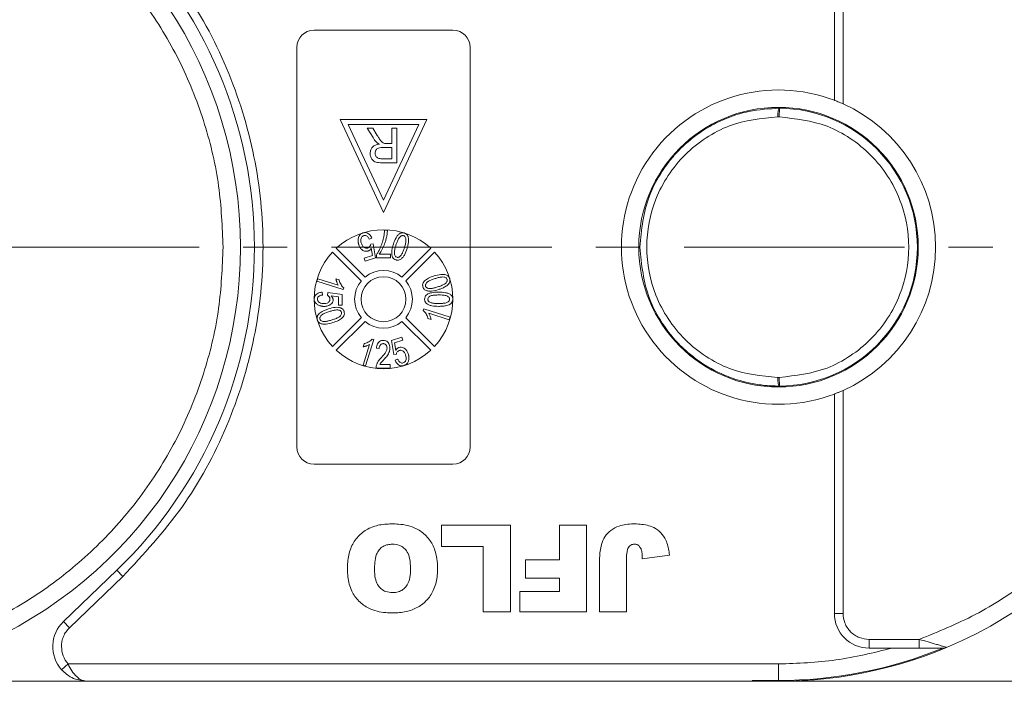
# Model space of a CAD drawing. Header units: millimetres. Extents: x 8853 to 11418, y 45 to 1005.
# Tile 45 of 256: x 9492 to 9549, y 427 to 465. Entities that reach past the tile are written whole.
import ezdxf

# ---------------------------------------------------------------- set-up
doc = ezdxf.new("R2010")
doc.units = ezdxf.units.MM
doc.linetypes.add('CENTERX2', pattern=[20.32, 12.7, -2.54, 2.54, -2.54])
doc.styles.get("Standard").update_dxf_attribs({"font": '仿宋_GB2312_0.TTF', "width": 0.8})
doc.dimstyles.new('ISO-35.1', dxfattribs={"dimtxt": 9, "dimasz": 7.5, "dimexe": 5, "dimexo": 0.625, "dimgap": 2.5, "dimtad": 1, "dimdsep": 46, "dimtxsty": 'Standard', "dimcen": 2.5, "dimadec": 0, "dimazin": 0, "dimtfac": 1, "dimtmove": 0, "dimatfit": 3, "dimfxl": 0, "dimarcsym": 0})

# ---------------------------------------------------------------- blocks, each defined once
blk = doc.blocks.new('*D42')
at = {"color": 0, "lineweight": -2, "transparency": 16777216}
for p, q in [((9540.542, 618.228), (9976.01, 618.228)), ((9971.01, 610.728), (9971.01, 434.54)), ((9881.752, 427.04), (9976.01, 427.04))]:
    blk.add_line(p, q, dxfattribs=at)
at = {"color": 0, "lineweight": 9, "transparency": 16777216}
for points in [[(9969.76, 610.728), (9972.26, 610.728), (9971.01, 618.228)], [(9969.76, 434.54), (9972.26, 434.54), (9971.01, 427.04)]]:
    blk.add_solid(points, dxfattribs=at)
at = {"layer": 'Defpoints', "color": 0, "lineweight": 9, "transparency": 16777216}
for p in [(9539.917, 618.228), (9881.127, 427.04), (9971.01, 427.04)]:
    blk.add_point(p, dxfattribs=at)
at = {"color": 0, "lineweight": 9, "transparency": 16777216, "insert": (9964.01, 522.634), "char_height": 9, "attachment_point": 5, "rotation": 90}
blk.add_mtext('2R+50', dxfattribs=at)

msp = doc.modelspace()

# ---------------------------------------------------------------- linework, layer by layer
at = {"color": 7, "linetype": 'Continuous', "lineweight": 15}
for p, q in [((9539.427, 460.499), (9539.427, 473.128)), ((9539.927, 460.292), (9539.927, 473.128)), ((9509.451, 464.54), (9517.451, 464.54)), ((9508.451, 440.54), (9508.451, 463.54)), ((9518.451, 463.54), (9518.451, 440.54)), ((9536.164, 459.54), (9536.256, 459.54)), ((9536.259, 460.04), (9536.256, 459.54)), ((9510.951, 459.401), (9513.451, 454.04)), ((9515.951, 459.401), (9510.951, 459.401)), ((9511.422, 459.101), (9515.48, 459.101)), ((9513.451, 454.75), (9511.422, 459.101)), ((9513.451, 454.04), (9515.951, 459.401)), ((9515.48, 459.101), (9513.451, 454.75)), ((9512.846, 458.349), (9512.518, 458.901)), ((9512.518, 458.901), (9512.841, 458.901)), ((9512.841, 458.901), (9513.09, 458.479)), ((9513.938, 458.901), (9513.938, 458.004)), ((9514.22, 458.901), (9513.938, 458.901)), ((9514.22, 458.901), (9514.22, 456.901)), ((9513.649, 458.004), (9513.938, 458.004)), ((9513.402, 457.773), (9513.938, 457.773)), ((9513.938, 457.773), (9513.938, 457.132)), ((9513.938, 457.132), (9513.342, 457.132)), ((9514.22, 456.901), (9513.352, 456.901)), ((9513.511, 453.01), (9513.676, 453.01)), ((9512.784, 452.556), (9512.634, 452.491)), ((9512.712, 452.208), (9512.858, 452.229)), ((9512.858, 452.229), (9512.987, 451.416)), ((9512.173, 450.105), (9510.518, 451.761)), ((9510.73, 451.973), (9512.386, 450.318)), ((9512.812, 451.556), (9512.749, 451.983)), ((9513.04, 451.43), (9513.04, 451.596)), ((9513.204, 451.636), (9513.86, 451.636)), ((9513.86, 451.636), (9513.86, 451.43)), ((9514.516, 450.318), (9516.171, 451.973)), ((9516.383, 451.761), (9514.728, 450.105)), ((9512.332, 451.404), (9512.812, 451.556)), ((9512.388, 451.227), (9512.332, 451.404)), ((9512.987, 451.416), (9512.388, 451.227)), ((9513.86, 451.43), (9513.04, 451.43)), ((9509.614, 450.073), (9509.66, 450.22)), ((9511.132, 449.594), (9509.614, 450.073)), ((9509.66, 450.22), (9510.843, 449.847)), ((9510.892, 450.157), (9510.713, 450.214)), ((9509.912, 449.45), (9509.932, 449.285)), ((9510.22, 449.265), (9510.24, 449.429)), ((9510.24, 449.429), (9511.061, 449.306)), ((9511.061, 449.306), (9511.061, 448.691)), ((9511.132, 449.594), (9511.162, 449.689)), ((9510.855, 449.17), (9510.441, 449.23)), ((9510.855, 448.691), (9510.855, 449.17)), ((9511.061, 448.691), (9510.855, 448.691)), ((9515.769, 448.487), (9515.74, 448.391)), ((9515.769, 448.487), (9517.288, 448.008)), ((9517.241, 447.86), (9516.058, 448.233)), ((9510.518, 446.32), (9512.173, 447.975)), ((9512.386, 447.763), (9510.73, 446.108)), ((9516.171, 446.108), (9514.516, 447.763)), ((9514.728, 447.975), (9516.383, 446.32)), ((9516.009, 447.923), (9516.189, 447.867)), ((9517.288, 448.008), (9517.241, 447.86)), ((9512.334, 446.482), (9512.277, 446.302)), ((9512.897, 446.722), (9512.418, 445.203)), ((9512.897, 446.722), (9512.802, 446.751)), ((9513.915, 446.664), (9514.513, 446.853)), ((9514.043, 445.851), (9513.915, 446.664)), ((9514.57, 446.676), (9514.089, 446.525)), ((9514.089, 446.525), (9514.152, 446.098)), ((9514.513, 446.853), (9514.57, 446.676)), ((9512.271, 445.25), (9512.644, 446.433)), ((9513.206, 446.199), (9513.041, 446.219)), ((9514.189, 445.872), (9514.043, 445.851)), ((9514.117, 445.524), (9514.267, 445.589)), ((9512.418, 445.203), (9512.271, 445.25)), ((9513.841, 445.07), (9513.021, 445.07)), ((9513.236, 445.276), (9513.841, 445.276)), ((9513.841, 445.276), (9513.841, 445.07)), ((9536.256, 444.54), (9536.164, 444.54)), ((9536.256, 444.54), (9536.259, 444.04)), ((9539.927, 430.953), (9539.927, 443.789)), ((9539.427, 430.953), (9539.427, 443.581)), ((9517.451, 439.54), (9509.451, 439.54)), ((9516.799, 434.806), (9516.799, 436.04)), ((9516.799, 436.04), (9520.76, 436.04)), ((9520.76, 436.04), (9520.76, 431.04)), ((9523.587, 434.027), (9523.587, 436.04)), ((9523.587, 436.04), (9525.145, 436.04)), ((9525.145, 436.04), (9525.145, 431.04)), ((9519.201, 434.806), (9516.799, 434.806)), ((9519.201, 431.04), (9519.201, 434.806)), ((9521.638, 434.027), (9523.587, 434.027)), ((9521.638, 432.988), (9521.638, 434.027)), ((9527.452, 434.1), (9527.452, 431.04)), ((9528.361, 434.092), (9529.92, 434.3)), ((9498.081, 433.432), (9495.01, 430.483)), ((9498.427, 433.071), (9498.081, 433.432)), ((9525.894, 431.04), (9525.894, 433.746)), ((9498.427, 433.071), (9495.356, 430.122)), ((9523.587, 432.988), (9521.638, 432.988)), ((9523.587, 432.209), (9523.587, 432.988)), ((9521.314, 432.209), (9523.587, 432.209)), ((9521.314, 431.04), (9521.314, 432.209)), ((9520.76, 431.04), (9519.201, 431.04)), ((9525.145, 431.04), (9521.314, 431.04)), ((9527.452, 431.04), (9525.894, 431.04)), ((9539.427, 430.953), (9539.927, 430.953)), ((9495.356, 430.122), (9495.01, 430.483)), ((9544.321, 429.453), (9541.427, 429.453)), ((9541.427, 428.953), (9541.427, 429.453)), ((9544.321, 428.953), (9544.321, 429.453)), ((9541.427, 428.953), (9542.764, 428.953)), ((9542.764, 428.953), (9544.321, 428.953)), ((9495.277, 428.04), (9494.905, 427.707)), ((9536.21, 428.04), (9495.277, 428.04)), ((9536.21, 428.04), (9536.21, 427.086)), ((9481.771, 427.04), (9496.395, 427.04)), ((9496.395, 427.04), (9536.21, 427.04)), ((9534.693, 427.086), (9536.21, 427.086)), ((9537.771, 427.04), (9552.395, 427.04))]:
    msp.add_line(p, q, dxfattribs=at)
at = {"color": 1, "linetype": 'CENTERX2', "lineweight": 13}
msp.add_line((9368.21, 452.04), (9893.668, 452.04), dxfattribs=at)
at = {"color": 7, "linetype": 'Continuous', "lineweight": 15, "flags": 128}
msp.add_lwpolyline([(9537.771, 427.04), (9534.747, 427.04), (9534.741, 427.04)], dxfattribs=at)
at = {"color": 7, "linetype": 'Continuous', "lineweight": 15}
for centre, radius in [((9536.21, 452.04), 8.05), ((9513.451, 449.04), 1.292)]:
    msp.add_circle(centre, radius, dxfattribs=at)
for centre, radius, start, end in [((9480.21, 452.04), 25, 292.7879, 67.2121), ((9536.21, 452.04), 25, 292.7879, 67.2121), ((9480.21, 452.04), 25.8, 313.8426, 46.1574), ((9509.451, 463.54), 1, 90, 180), ((9517.451, 463.54), 1, 0, 90), ((9536.21, 452.04), 9.05, 69.1769, 290.8231), ((9536.21, 452.04), 9.05, 294.2509, 65.7491), ((9536.21, 452.04), 8, 270.355, 89.645), ((9513.451, 449.04), 4, 47.1491, 132.8509), ((9513.451, 449.04), 4, 137.1491, 222.8509), ((9513.451, 449.04), 4, 317.1491, 42.8509), ((9513.451, 449.04), 1.663, 50.1744, 129.8256), ((9513.451, 449.04), 1.663, 140.1744, 219.8256), ((9513.451, 449.04), 1.663, 320.1744, 39.8256), ((9513.451, 449.04), 1.663, 230.1744, 309.8256), ((9513.451, 449.04), 4, 227.1491, 312.8509), ((9509.451, 440.54), 1, 180, 270), ((9517.451, 440.54), 1, 270, 0), ((9541.427, 430.953), 2, 180, 270), ((9496.395, 429.04), 2, 133.8426, 221.8103), ((9536.21, 452.04), 25, 266.5214, 292.7879), ((9536.21, 452.04), 24.954, 270, 292.2999), ((9545.699, 429.453), 0.5, 270, 292.7879)]:
    msp.add_arc(centre, radius, start, end, dxfattribs=at)
for points, knots in [([(9488.321, 474.628), (9489.411, 474.183), (9491.628, 473.279), (9494.696, 471.286), (9497.507, 468.823), (9499.921, 465.905), (9501.851, 462.647), (9503.219, 459.169), (9504.058, 455.608), (9504.16, 453.216), (9504.21, 452.04)], [0, 0, 0, 0, 0.119843, 0.244, 0.371208, 0.5, 0.628792, 0.756, 0.880157, 1, 1, 1, 1]), ([(9544.321, 474.628), (9545.411, 474.183), (9547.628, 473.279), (9550.696, 471.286), (9553.507, 468.823), (9555.921, 465.905), (9557.851, 462.647), (9559.219, 459.169), (9560.058, 455.608), (9560.16, 453.216), (9560.21, 452.04)], [0, 0, 0, 0, 0.119843, 0.244, 0.371208, 0.5, 0.628792, 0.756, 0.880157, 1, 1, 1, 1]), ([(9498.427, 471.009), (9499.618, 469.726), (9502.023, 467.133), (9504.563, 462.412), (9506.159, 457.321), (9506.683, 452.04), (9506.159, 446.759), (9504.563, 441.669), (9502.023, 436.948), (9499.618, 434.355), (9498.427, 433.071)], [0, 0, 0, 0, 0.123724, 0.25, 0.376276, 0.5, 0.623724, 0.75, 0.876276, 1, 1, 1, 1]), ([(9539.427, 460.499), (9539.432, 460.497), (9539.442, 460.493), (9539.519, 460.464), (9539.634, 460.418), (9539.776, 460.359), (9539.878, 460.313), (9539.927, 460.292)], [0, 0, 0, 0, 0.195481, 0.39079, 0.590918, 0.80353, 1, 1, 1, 1]), ([(9528.21, 452.04), (9528.317, 453.051), (9528.482, 454.6), (9529.352, 456.217), (9529.994, 457.1), (9530.719, 457.9), (9531.487, 458.528), (9532.248, 458.998), (9532.758, 459.266), (9533.5, 459.586), (9534.659, 459.95), (9535.668, 460.007), (9536.259, 460.04)], [0, 0, 0, 0, 0.237329, 0.363961, 0.429693, 0.497, 0.620486, 0.664841, 0.710767, 0.758264, 0.858492, 1, 1, 1, 1]), ([(9536.164, 444.54), (9535.217, 444.635), (9533.762, 444.781), (9532.003, 445.712), (9530.795, 446.679), (9529.812, 447.883), (9528.9, 449.633), (9528.434, 452.04), (9528.9, 454.447), (9529.812, 456.198), (9530.795, 457.402), (9532.003, 458.369), (9533.762, 459.3), (9535.217, 459.445), (9536.164, 459.54)], [0, 0, 0, 0, 0.1206451, 0.1854358, 0.2514024, 0.3171349, 0.3812808, 0.5, 0.6187192, 0.6828651, 0.7485976, 0.8145642, 0.8793549, 1, 1, 1, 1]), ([(9536.164, 459.54), (9536.166, 459.604), (9536.168, 459.701), (9536.181, 459.817), (9536.195, 459.912), (9536.215, 459.984), (9536.238, 460.032), (9536.252, 460.037), (9536.259, 460.04)], [0, 0, 0, 0, 0.24166, 0.368694, 0.499829, 0.705384, 0.84166, 1, 1, 1, 1]), ([(9536.256, 459.54), (9537.196, 459.435), (9538.64, 459.273), (9540.376, 458.334), (9541.567, 457.366), (9542.534, 456.167), (9543.433, 454.426), (9543.89, 452.04), (9543.433, 449.654), (9542.534, 447.914), (9541.567, 446.715), (9540.376, 445.747), (9538.64, 444.808), (9537.196, 444.646), (9536.256, 444.54)], [0, 0, 0, 0, 0.1197711, 0.1842078, 0.25, 0.3157922, 0.3802289, 0.5, 0.6197711, 0.6842078, 0.75, 0.8157922, 0.8802289, 1, 1, 1, 1]), ([(9513.09, 458.479), (9513.125, 458.422), (9513.196, 458.306), (9513.297, 458.153), (9513.407, 458.048), (9513.481, 458.023), (9513.51, 458.013)], [0, 0, 0, 0, 0.311481, 0.638477, 0.856708, 1, 1, 1, 1]), ([(9512.682, 457.441), (9512.688, 457.509), (9512.699, 457.633), (9512.794, 457.79), (9512.942, 457.91), (9513.092, 457.959), (9513.189, 457.975), (9513.212, 457.978)], [0, 0, 0, 0, 0.243042, 0.443531, 0.644482, 0.917379, 1, 1, 1, 1]), ([(9513.057, 458.077), (9513.045, 458.089), (9513.021, 458.112), (9512.987, 458.149), (9512.955, 458.187), (9512.92, 458.233), (9512.883, 458.287), (9512.858, 458.329), (9512.846, 458.349)], [0, 0, 0, 0, 0.144665, 0.289487, 0.4342, 0.579222, 0.789354, 1, 1, 1, 1]), ([(9513.212, 457.978), (9513.198, 457.985), (9513.171, 457.999), (9513.13, 458.022), (9513.092, 458.047), (9513.068, 458.067), (9513.057, 458.077)], [0, 0, 0, 0, 0.250484, 0.501049, 0.749483, 1, 1, 1, 1]), ([(9513.51, 458.013), (9513.516, 458.012), (9513.527, 458.01), (9513.545, 458.008), (9513.562, 458.007), (9513.585, 458.005), (9513.614, 458.004), (9513.637, 458.004), (9513.649, 458.004)], [0, 0, 0, 0, 0.125153, 0.250477, 0.375646, 0.500866, 0.750267, 1, 1, 1, 1]), ([(9513.352, 456.901), (9513.241, 456.903), (9513.078, 456.906), (9512.879, 456.992), (9512.767, 457.116), (9512.694, 457.271), (9512.685, 457.387), (9512.682, 457.441)], [0, 0, 0, 0, 0.336384, 0.490534, 0.645438, 0.837553, 1, 1, 1, 1]), ([(9512.964, 457.447), (9512.968, 457.491), (9512.977, 457.568), (9513.034, 457.666), (9513.118, 457.733), (9513.246, 457.769), (9513.343, 457.772), (9513.402, 457.773)], [0, 0, 0, 0, 0.210178, 0.371226, 0.533565, 0.714898, 1, 1, 1, 1]), ([(9513.342, 457.132), (9513.273, 457.136), (9513.172, 457.141), (9513.057, 457.21), (9512.998, 457.287), (9512.967, 457.369), (9512.965, 457.424), (9512.964, 457.447)], [0, 0, 0, 0, 0.363897, 0.534205, 0.704468, 0.879693, 1, 1, 1, 1]), ([(9512.006, 452.573), (9512.013, 452.598), (9512.029, 452.647), (9512.063, 452.71), (9512.104, 452.762), (9512.15, 452.801), (9512.204, 452.835), (9512.244, 452.849), (9512.264, 452.856)], [0, 0, 0, 0, 0.191156, 0.386745, 0.532242, 0.682074, 0.838678, 1, 1, 1, 1]), ([(9512.312, 452.704), (9512.284, 452.691), (9512.23, 452.666), (9512.174, 452.586), (9512.141, 452.477), (9512.145, 452.359), (9512.166, 452.283), (9512.174, 452.254)], [0, 0, 0, 0, 0.177382, 0.334007, 0.546686, 0.828047, 1, 1, 1, 1]), ([(9512.264, 452.856), (9512.315, 452.867), (9512.405, 452.887), (9512.535, 452.85), (9512.641, 452.781), (9512.728, 452.68), (9512.766, 452.597), (9512.784, 452.556)], [0, 0, 0, 0, 0.231033, 0.410099, 0.588276, 0.79967, 1, 1, 1, 1]), ([(9512.634, 452.491), (9512.606, 452.546), (9512.565, 452.624), (9512.472, 452.693), (9512.397, 452.718), (9512.342, 452.711), (9512.315, 452.704), (9512.312, 452.704)], [0, 0, 0, 0, 0.432044, 0.616827, 0.802741, 0.978102, 1, 1, 1, 1]), ([(9513.676, 453.01), (9513.672, 452.943), (9513.664, 452.809), (9513.626, 452.611), (9513.579, 452.416), (9513.503, 452.184), (9513.388, 451.916), (9513.265, 451.73), (9513.204, 451.636)], [0, 0, 0, 0, 0.136074, 0.273442, 0.409391, 0.546051, 0.771031, 1, 1, 1, 1]), ([(9513.453, 452.575), (9513.461, 452.611), (9513.476, 452.682), (9513.492, 452.791), (9513.504, 452.9), (9513.509, 452.973), (9513.511, 453.01)], [0, 0, 0, 0, 0.2489441, 0.4983189, 0.7489671, 1, 1, 1, 1]), ([(9514.019, 452.204), (9514.063, 452.331), (9514.126, 452.516), (9514.27, 452.729), (9514.391, 452.833), (9514.516, 452.872), (9514.598, 452.867), (9514.643, 452.855), (9514.655, 452.851)], [0, 0, 0, 0, 0.39843, 0.578555, 0.76032, 0.861216, 0.962169, 1, 1, 1, 1]), ([(9514.171, 452.156), (9514.192, 452.219), (9514.234, 452.346), (9514.306, 452.51), (9514.387, 452.628), (9514.465, 452.684), (9514.532, 452.708), (9514.579, 452.706), (9514.603, 452.7), (9514.607, 452.699)], [0, 0, 0, 0, 0.26335, 0.527085, 0.70469, 0.820189, 0.900798, 0.982045, 1, 1, 1, 1]), ([(9514.607, 452.699), (9514.627, 452.69), (9514.665, 452.673), (9514.712, 452.614), (9514.746, 452.523), (9514.748, 452.379), (9514.712, 452.202), (9514.673, 452.07), (9514.653, 452.004)], [0, 0, 0, 0, 0.0820242, 0.1644637, 0.2906291, 0.4572607, 0.7266127, 1, 1, 1, 1]), ([(9514.655, 452.851), (9514.675, 452.844), (9514.716, 452.83), (9514.769, 452.794), (9514.813, 452.749), (9514.845, 452.701), (9514.866, 452.654), (9514.875, 452.624), (9514.88, 452.608)], [0, 0, 0, 0, 0.18305, 0.371765, 0.546827, 0.72894, 0.863493, 1, 1, 1, 1]), ([(9512.023, 452.188), (9512.018, 452.204), (9512.008, 452.236), (9511.998, 452.285), (9511.99, 452.334), (9511.984, 452.399), (9511.986, 452.48), (9511.999, 452.542), (9512.006, 452.573)], [0, 0, 0, 0, 0.127963, 0.256223, 0.384243, 0.512773, 0.753539, 1, 1, 1, 1]), ([(9512.552, 451.816), (9512.51, 451.808), (9512.425, 451.79), (9512.289, 451.833), (9512.166, 451.921), (9512.074, 452.048), (9512.039, 452.144), (9512.023, 452.188)], [0, 0, 0, 0, 0.177529, 0.354598, 0.576747, 0.802574, 1, 1, 1, 1]), ([(9512.174, 452.254), (9512.2, 452.19), (9512.237, 452.097), (9512.338, 452.011), (9512.424, 451.977), (9512.494, 451.98), (9512.529, 451.99), (9512.539, 451.993)], [0, 0, 0, 0, 0.404133, 0.590474, 0.778216, 0.938326, 1, 1, 1, 1]), ([(9512.539, 451.993), (9512.555, 451.998), (9512.587, 452.011), (9512.627, 452.04), (9512.658, 452.075), (9512.683, 452.114), (9512.703, 452.159), (9512.709, 452.192), (9512.712, 452.208)], [0, 0, 0, 0, 0.172016, 0.35027, 0.50136, 0.657066, 0.825975, 1, 1, 1, 1]), ([(9513.04, 451.596), (9513.076, 451.652), (9513.15, 451.764), (9513.233, 451.935), (9513.305, 452.097), (9513.363, 452.253), (9513.414, 452.412), (9513.44, 452.521), (9513.453, 452.575)], [0, 0, 0, 0, 0.187474, 0.376649, 0.531429, 0.686592, 0.843059, 1, 1, 1, 1]), ([(9514.169, 451.307), (9514.128, 451.325), (9514.049, 451.358), (9513.968, 451.467), (9513.92, 451.638), (9513.929, 451.894), (9513.987, 452.092), (9514.019, 452.204)], [0, 0, 0, 0, 0.130102, 0.251339, 0.3866, 0.653267, 1, 1, 1, 1]), ([(9514.219, 451.46), (9514.199, 451.469), (9514.161, 451.486), (9514.114, 451.543), (9514.082, 451.626), (9514.073, 451.766), (9514.109, 451.945), (9514.15, 452.085), (9514.171, 452.156)], [0, 0, 0, 0, 0.081501, 0.16341, 0.28555, 0.424413, 0.709181, 1, 1, 1, 1]), ([(9514.88, 452.608), (9514.887, 452.567), (9514.902, 452.483), (9514.895, 452.363), (9514.88, 452.253), (9514.86, 452.153), (9514.834, 452.054), (9514.815, 451.989), (9514.805, 451.956)], [0, 0, 0, 0, 0.189976, 0.385585, 0.537948, 0.690959, 0.845359, 1, 1, 1, 1]), ([(9504.21, 452.04), (9504.16, 450.865), (9504.058, 448.472), (9503.219, 444.911), (9501.851, 441.433), (9499.921, 438.175), (9497.507, 435.258), (9494.696, 432.794), (9491.628, 430.802), (9489.411, 429.897), (9488.321, 429.453)], [0, 0, 0, 0, 0.119843, 0.244, 0.371208, 0.5, 0.628792, 0.756, 0.880157, 1, 1, 1, 1]), ([(9512.749, 451.983), (9512.742, 451.971), (9512.727, 451.948), (9512.697, 451.91), (9512.657, 451.871), (9512.615, 451.842), (9512.578, 451.826), (9512.561, 451.819), (9512.552, 451.816)], [0, 0, 0, 0, 0.155778, 0.312452, 0.546133, 0.787059, 0.893146, 1, 1, 1, 1]), ([(9514.805, 451.956), (9514.761, 451.829), (9514.698, 451.643), (9514.554, 451.43), (9514.433, 451.326), (9514.309, 451.287), (9514.227, 451.291), (9514.182, 451.303), (9514.169, 451.307)], [0, 0, 0, 0, 0.397793, 0.578801, 0.761678, 0.860551, 0.959511, 1, 1, 1, 1]), ([(9514.653, 452.004), (9514.643, 451.972), (9514.622, 451.909), (9514.589, 451.82), (9514.555, 451.736), (9514.517, 451.659), (9514.474, 451.583), (9514.435, 451.54), (9514.416, 451.517)], [0, 0, 0, 0, 0.183296, 0.366739, 0.522449, 0.67858, 0.837782, 1, 1, 1, 1]), ([(9536.259, 444.04), (9535.942, 444.049), (9535.352, 444.066), (9534.541, 444.205), (9533.871, 444.381), (9532.934, 444.709), (9532.014, 445.188), (9531.134, 445.84), (9530.335, 446.562), (9529.486, 447.611), (9528.483, 449.48), (9528.318, 451.03), (9528.21, 452.04)], [0, 0, 0, 0, 0.076031, 0.141714, 0.197043, 0.242017, 0.379556, 0.443133, 0.503189, 0.636039, 0.762674, 1, 1, 1, 1]), ([(9560.21, 452.04), (9560.16, 450.865), (9560.058, 448.472), (9559.219, 444.911), (9557.851, 441.433), (9555.921, 438.175), (9553.507, 435.258), (9550.696, 432.794), (9547.628, 430.802), (9545.411, 429.897), (9544.321, 429.453)], [0, 0, 0, 0, 0.119843, 0.244, 0.371208, 0.5, 0.628792, 0.756, 0.880157, 1, 1, 1, 1]), ([(9514.416, 451.517), (9514.403, 451.506), (9514.377, 451.484), (9514.338, 451.464), (9514.304, 451.454), (9514.275, 451.451), (9514.247, 451.453), (9514.228, 451.458), (9514.219, 451.46)], [0, 0, 0, 0, 0.233486, 0.474398, 0.601204, 0.732029, 0.864197, 1, 1, 1, 1]), ([(9516.37, 450.382), (9516.499, 450.419), (9516.687, 450.474), (9516.945, 450.478), (9517.101, 450.438), (9517.204, 450.356), (9517.246, 450.287), (9517.261, 450.244), (9517.265, 450.232)], [0, 0, 0, 0, 0.398487, 0.580423, 0.764447, 0.863754, 0.963105, 1, 1, 1, 1]), ([(9510.713, 450.214), (9510.715, 450.197), (9510.72, 450.164), (9510.733, 450.116), (9510.746, 450.067), (9510.767, 450.006), (9510.796, 449.93), (9510.827, 449.875), (9510.843, 449.847)], [0, 0, 0, 0, 0.127794, 0.25608, 0.383876, 0.511854, 0.754509, 1, 1, 1, 1]), ([(9511.162, 449.689), (9511.132, 449.717), (9511.071, 449.775), (9511, 449.882), (9510.94, 449.998), (9510.909, 450.092), (9510.895, 450.146), (9510.892, 450.157)], [0, 0, 0, 0, 0.2257979, 0.4583838, 0.6958093, 0.9380619, 1, 1, 1, 1]), ([(9515.721, 449.745), (9515.712, 449.788), (9515.694, 449.87), (9515.735, 449.998), (9515.845, 450.135), (9516.059, 450.277), (9516.256, 450.344), (9516.37, 450.382)], [0, 0, 0, 0, 0.126146, 0.248685, 0.381789, 0.644448, 1, 1, 1, 1]), ([(9515.875, 449.792), (9515.871, 449.813), (9515.863, 449.854), (9515.883, 449.926), (9515.935, 450.004), (9516.05, 450.091), (9516.217, 450.163), (9516.35, 450.207), (9516.418, 450.23)], [0, 0, 0, 0, 0.0814958, 0.163467, 0.2846171, 0.4470253, 0.7211404, 1, 1, 1, 1]), ([(9516.418, 450.23), (9516.481, 450.249), (9516.609, 450.287), (9516.784, 450.323), (9516.928, 450.324), (9517.019, 450.293), (9517.078, 450.251), (9517.102, 450.211), (9517.111, 450.188), (9517.112, 450.184)], [0, 0, 0, 0, 0.26321, 0.526906, 0.702895, 0.82215, 0.902396, 0.983377, 1, 1, 1, 1]), ([(9517.112, 450.184), (9517.116, 450.164), (9517.125, 450.122), (9517.103, 450.05), (9517.053, 449.978), (9516.943, 449.891), (9516.777, 449.818), (9516.639, 449.772), (9516.569, 449.748)], [0, 0, 0, 0, 0.082176, 0.164779, 0.286551, 0.426628, 0.71036, 1, 1, 1, 1]), ([(9517.194, 449.909), (9517.164, 449.879), (9517.103, 449.818), (9517.001, 449.754), (9516.902, 449.704), (9516.809, 449.664), (9516.714, 449.628), (9516.65, 449.607), (9516.617, 449.596)], [0, 0, 0, 0, 0.192003, 0.389705, 0.541013, 0.692984, 0.846361, 1, 1, 1, 1]), ([(9517.265, 450.232), (9517.271, 450.211), (9517.282, 450.168), (9517.283, 450.102), (9517.27, 450.039), (9517.248, 449.987), (9517.222, 449.944), (9517.204, 449.921), (9517.194, 449.909)], [0, 0, 0, 0, 0.190309, 0.38662, 0.562308, 0.745207, 0.871859, 1, 1, 1, 1]), ([(9509.461, 449.052), (9509.465, 449.102), (9509.474, 449.198), (9509.563, 449.319), (9509.695, 449.409), (9509.82, 449.441), (9509.898, 449.448), (9509.912, 449.45)], [0, 0, 0, 0, 0.222912, 0.429114, 0.647214, 0.937531, 1, 1, 1, 1]), ([(9516.617, 449.596), (9516.488, 449.559), (9516.299, 449.505), (9516.041, 449.5), (9515.885, 449.541), (9515.781, 449.622), (9515.739, 449.691), (9515.725, 449.734), (9515.721, 449.745)], [0, 0, 0, 0, 0.397993, 0.580197, 0.764282, 0.864607, 0.964958, 1, 1, 1, 1]), ([(9515.82, 449.041), (9515.825, 449.086), (9515.834, 449.174), (9515.907, 449.281), (9516.062, 449.384), (9516.311, 449.444), (9516.524, 449.449), (9516.631, 449.451)], [0, 0, 0, 0, 0.132467, 0.259515, 0.367846, 0.679603, 1, 1, 1, 1]), ([(9516.035, 449.664), (9516.018, 449.668), (9515.985, 449.676), (9515.946, 449.696), (9515.918, 449.72), (9515.9, 449.742), (9515.885, 449.766), (9515.878, 449.783), (9515.875, 449.792)], [0, 0, 0, 0, 0.234136, 0.47621, 0.606476, 0.74032, 0.868467, 1, 1, 1, 1]), ([(9516.569, 449.748), (9516.538, 449.739), (9516.474, 449.719), (9516.382, 449.695), (9516.294, 449.675), (9516.209, 449.662), (9516.122, 449.653), (9516.064, 449.66), (9516.035, 449.664)], [0, 0, 0, 0, 0.183286, 0.366712, 0.522381, 0.678491, 0.837651, 1, 1, 1, 1]), ([(9516.631, 449.451), (9516.766, 449.448), (9516.96, 449.443), (9517.205, 449.375), (9517.341, 449.295), (9517.416, 449.188), (9517.439, 449.106), (9517.441, 449.056), (9517.441, 449.041)], [0, 0, 0, 0, 0.397293, 0.573404, 0.751661, 0.853128, 0.954558, 1, 1, 1, 1]), ([(9509.655, 448.727), (9509.633, 448.741), (9509.59, 448.77), (9509.54, 448.821), (9509.503, 448.875), (9509.479, 448.929), (9509.463, 448.989), (9509.461, 449.031), (9509.461, 449.052)], [0, 0, 0, 0, 0.193249, 0.390898, 0.535588, 0.684711, 0.839955, 1, 1, 1, 1]), ([(9509.932, 449.285), (9509.877, 449.276), (9509.796, 449.262), (9509.708, 449.207), (9509.666, 449.154), (9509.647, 449.1), (9509.646, 449.065), (9509.645, 449.051)], [0, 0, 0, 0, 0.406374, 0.592589, 0.744614, 0.896945, 1, 1, 1, 1]), ([(9509.645, 449.051), (9509.648, 449.019), (9509.654, 448.963), (9509.701, 448.892), (9509.78, 448.835), (9509.891, 448.798), (9509.977, 448.795), (9510.018, 448.793)], [0, 0, 0, 0, 0.188744, 0.324822, 0.492508, 0.758011, 1, 1, 1, 1]), ([(9510.03, 448.629), (9510.013, 448.629), (9509.98, 448.63), (9509.93, 448.634), (9509.88, 448.641), (9509.817, 448.655), (9509.739, 448.68), (9509.683, 448.711), (9509.655, 448.727)], [0, 0, 0, 0, 0.127378, 0.254999, 0.382438, 0.510406, 0.752427, 1, 1, 1, 1]), ([(9510.018, 448.793), (9510.08, 448.797), (9510.17, 448.802), (9510.275, 448.854), (9510.331, 448.908), (9510.359, 448.978), (9510.362, 449.024), (9510.363, 449.048)], [0, 0, 0, 0, 0.383963, 0.547613, 0.713022, 0.855096, 1, 1, 1, 1]), ([(9510.548, 449.003), (9510.545, 448.969), (9510.538, 448.897), (9510.474, 448.793), (9510.37, 448.707), (9510.217, 448.64), (9510.099, 448.633), (9510.03, 448.629)], [0, 0, 0, 0, 0.142548, 0.302942, 0.503054, 0.708879, 1, 1, 1, 1]), ([(9510.363, 449.048), (9510.362, 449.063), (9510.361, 449.095), (9510.349, 449.137), (9510.331, 449.172), (9510.304, 449.205), (9510.268, 449.237), (9510.236, 449.256), (9510.22, 449.265)], [0, 0, 0, 0, 0.169274, 0.343337, 0.470122, 0.601323, 0.797642, 1, 1, 1, 1]), ([(9510.441, 449.23), (9510.45, 449.221), (9510.469, 449.201), (9510.496, 449.165), (9510.522, 449.122), (9510.538, 449.077), (9510.547, 449.037), (9510.547, 449.014), (9510.548, 449.003)], [0, 0, 0, 0, 0.155622, 0.312048, 0.522865, 0.739991, 0.868899, 1, 1, 1, 1]), ([(9516.631, 448.631), (9516.497, 448.634), (9516.302, 448.639), (9516.065, 448.705), (9515.937, 448.778), (9515.857, 448.87), (9515.824, 448.96), (9515.822, 449.018), (9515.82, 449.041)], [0, 0, 0, 0, 0.396817, 0.575976, 0.724424, 0.827652, 0.931402, 1, 1, 1, 1]), ([(9516.005, 449.039), (9516.007, 449.061), (9516.011, 449.103), (9516.05, 449.164), (9516.117, 449.218), (9516.244, 449.265), (9516.421, 449.284), (9516.56, 449.286), (9516.631, 449.287)], [0, 0, 0, 0, 0.085224, 0.171206, 0.283222, 0.43306, 0.713823, 1, 1, 1, 1]), ([(9516.115, 448.868), (9516.087, 448.888), (9516.045, 448.918), (9516.012, 448.98), (9516.006, 449.018), (9516.005, 449.037), (9516.005, 449.039)], [0, 0, 0, 0, 0.472419, 0.721549, 0.970751, 1, 1, 1, 1]), ([(9516.631, 448.795), (9516.597, 448.795), (9516.531, 448.796), (9516.437, 448.8), (9516.351, 448.808), (9516.271, 448.819), (9516.191, 448.835), (9516.14, 448.857), (9516.115, 448.868)], [0, 0, 0, 0, 0.190496, 0.381118, 0.533543, 0.686347, 0.8418, 1, 1, 1, 1]), ([(9516.631, 449.287), (9516.697, 449.286), (9516.837, 449.284), (9517.01, 449.267), (9517.142, 449.22), (9517.208, 449.166), (9517.25, 449.103), (9517.254, 449.062), (9517.256, 449.041)], [0, 0, 0, 0, 0.271738, 0.571643, 0.702765, 0.834611, 0.913732, 1, 1, 1, 1]), ([(9517.256, 449.041), (9517.254, 449.02), (9517.25, 448.979), (9517.21, 448.918), (9517.144, 448.864), (9517.018, 448.817), (9516.843, 448.799), (9516.702, 448.796), (9516.631, 448.795)], [0, 0, 0, 0, 0.0834403, 0.1674573, 0.2901796, 0.424177, 0.7091941, 1, 1, 1, 1]), ([(9517.287, 448.755), (9517.246, 448.735), (9517.163, 448.693), (9517.04, 448.664), (9516.928, 448.647), (9516.83, 448.637), (9516.731, 448.632), (9516.665, 448.631), (9516.631, 448.631)], [0, 0, 0, 0, 0.203404, 0.412578, 0.558423, 0.704766, 0.852269, 1, 1, 1, 1]), ([(9517.441, 449.041), (9517.44, 449.018), (9517.438, 448.971), (9517.419, 448.909), (9517.391, 448.856), (9517.359, 448.816), (9517.324, 448.782), (9517.299, 448.764), (9517.287, 448.755)], [0, 0, 0, 0, 0.203225, 0.41287, 0.56979, 0.731801, 0.864927, 1, 1, 1, 1]), ([(9509.637, 447.848), (9509.631, 447.869), (9509.619, 447.913), (9509.619, 447.978), (9509.631, 448.041), (9509.653, 448.093), (9509.68, 448.137), (9509.698, 448.16), (9509.707, 448.171)], [0, 0, 0, 0, 0.1903088, 0.3866202, 0.5623083, 0.7452068, 0.8718592, 1, 1, 1, 1]), ([(9509.707, 448.171), (9509.737, 448.201), (9509.797, 448.262), (9509.899, 448.325), (9509.998, 448.375), (9510.091, 448.416), (9510.187, 448.452), (9510.252, 448.473), (9510.284, 448.484)], [0, 0, 0, 0, 0.18979, 0.385218, 0.537634, 0.690722, 0.845228, 1, 1, 1, 1]), ([(9509.789, 447.896), (9509.785, 447.916), (9509.777, 447.955), (9509.796, 448.024), (9509.845, 448.1), (9509.956, 448.188), (9510.126, 448.263), (9510.263, 448.309), (9510.332, 448.332)], [0, 0, 0, 0, 0.078202, 0.156814, 0.274428, 0.428483, 0.711398, 1, 1, 1, 1]), ([(9510.284, 448.484), (9510.414, 448.522), (9510.603, 448.577), (9510.862, 448.58), (9511.02, 448.539), (9511.123, 448.455), (9511.163, 448.387), (9511.177, 448.345), (9511.181, 448.335)], [0, 0, 0, 0, 0.397933, 0.582332, 0.768605, 0.868643, 0.968479, 1, 1, 1, 1]), ([(9510.332, 448.332), (9510.364, 448.342), (9510.428, 448.361), (9510.52, 448.386), (9510.608, 448.405), (9510.692, 448.418), (9510.779, 448.427), (9510.837, 448.42), (9510.867, 448.417)], [0, 0, 0, 0, 0.183286, 0.366712, 0.522381, 0.678491, 0.837651, 1, 1, 1, 1]), ([(9511.026, 448.288), (9511.031, 448.268), (9511.039, 448.227), (9511.019, 448.156), (9510.968, 448.079), (9510.855, 447.991), (9510.687, 447.918), (9510.552, 447.873), (9510.484, 447.851)], [0, 0, 0, 0, 0.081148, 0.162775, 0.281887, 0.440431, 0.71766, 1, 1, 1, 1]), ([(9511.181, 448.335), (9511.19, 448.292), (9511.207, 448.207), (9511.164, 448.078), (9511.05, 447.94), (9510.835, 447.801), (9510.641, 447.735), (9510.532, 447.699)], [0, 0, 0, 0, 0.129663, 0.25238, 0.389931, 0.65822, 1, 1, 1, 1]), ([(9510.867, 448.417), (9510.894, 448.409), (9510.941, 448.396), (9510.995, 448.353), (9511.017, 448.314), (9511.025, 448.292), (9511.026, 448.288)], [0, 0, 0, 0, 0.393428, 0.66797, 0.943111, 1, 1, 1, 1]), ([(9515.74, 448.391), (9515.797, 448.33), (9515.915, 448.205), (9515.982, 448.03), (9516.006, 447.935), (9516.009, 447.923)], [0, 0, 0, 0, 0.458957, 0.935465, 1, 1, 1, 1]), ([(9516.189, 447.867), (9516.183, 447.9), (9516.171, 447.965), (9516.132, 448.09), (9516.088, 448.176), (9516.058, 448.233)], [0, 0, 0, 0, 0.256175, 0.51219, 1, 1, 1, 1]), ([(9510.532, 447.699), (9510.402, 447.661), (9510.214, 447.607), (9509.956, 447.602), (9509.8, 447.643), (9509.698, 447.724), (9509.656, 447.793), (9509.641, 447.836), (9509.637, 447.848)], [0, 0, 0, 0, 0.398455, 0.580367, 0.764167, 0.863829, 0.96352, 1, 1, 1, 1]), ([(9510.484, 447.851), (9510.42, 447.831), (9510.292, 447.793), (9510.117, 447.757), (9509.973, 447.757), (9509.882, 447.788), (9509.823, 447.83), (9509.799, 447.869), (9509.791, 447.892), (9509.789, 447.896)], [0, 0, 0, 0, 0.263277, 0.527047, 0.704761, 0.823099, 0.903112, 0.983865, 1, 1, 1, 1]), ([(9512.802, 446.751), (9512.774, 446.721), (9512.716, 446.66), (9512.609, 446.589), (9512.494, 446.53), (9512.399, 446.498), (9512.345, 446.485), (9512.334, 446.482)], [0, 0, 0, 0, 0.226143, 0.459037, 0.694977, 0.935558, 1, 1, 1, 1]), ([(9513.041, 446.219), (9513.054, 446.308), (9513.072, 446.437), (9513.172, 446.577), (9513.272, 446.645), (9513.367, 446.668), (9513.422, 446.67), (9513.439, 446.67)], [0, 0, 0, 0, 0.392892, 0.572783, 0.753614, 0.921225, 1, 1, 1, 1]), ([(9513.436, 446.486), (9513.406, 446.483), (9513.355, 446.479), (9513.292, 446.438), (9513.246, 446.384), (9513.212, 446.303), (9513.208, 446.238), (9513.206, 446.199)], [0, 0, 0, 0, 0.209928, 0.370242, 0.529862, 0.716294, 1, 1, 1, 1]), ([(9513.657, 446.227), (9513.653, 446.269), (9513.646, 446.337), (9513.597, 446.416), (9513.541, 446.463), (9513.485, 446.483), (9513.449, 446.485), (9513.436, 446.486)], [0, 0, 0, 0, 0.326003, 0.538357, 0.716388, 0.895146, 1, 1, 1, 1]), ([(9513.439, 446.67), (9513.49, 446.666), (9513.578, 446.658), (9513.684, 446.588), (9513.757, 446.497), (9513.812, 446.375), (9513.818, 446.28), (9513.821, 446.229)], [0, 0, 0, 0, 0.2315921, 0.3991134, 0.5659003, 0.765762, 1, 1, 1, 1]), ([(9512.277, 446.302), (9512.294, 446.305), (9512.327, 446.31), (9512.375, 446.322), (9512.424, 446.336), (9512.485, 446.356), (9512.561, 446.385), (9512.616, 446.417), (9512.644, 446.433)], [0, 0, 0, 0, 0.127798, 0.256107, 0.383903, 0.511894, 0.754532, 1, 1, 1, 1]), ([(9513.316, 445.666), (9513.361, 445.715), (9513.451, 445.814), (9513.57, 445.962), (9513.646, 446.104), (9513.654, 446.194), (9513.657, 446.227)], [0, 0, 0, 0, 0.2983772, 0.5970962, 0.8531687, 1, 1, 1, 1]), ([(9513.821, 446.229), (9513.819, 446.195), (9513.816, 446.128), (9513.789, 446.017), (9513.737, 445.901), (9513.661, 445.784), (9513.572, 445.676), (9513.51, 445.607), (9513.478, 445.572)], [0, 0, 0, 0, 0.131944, 0.266787, 0.446934, 0.632145, 0.81578, 1, 1, 1, 1]), ([(9514.152, 446.098), (9514.16, 446.11), (9514.175, 446.133), (9514.205, 446.17), (9514.244, 446.209), (9514.286, 446.237), (9514.322, 446.254), (9514.34, 446.261), (9514.35, 446.264)], [0, 0, 0, 0, 0.157952, 0.316856, 0.544695, 0.779396, 0.889257, 1, 1, 1, 1]), ([(9514.362, 446.088), (9514.331, 446.074), (9514.273, 446.047), (9514.216, 445.969), (9514.196, 445.909), (9514.19, 445.876), (9514.189, 445.872)], [0, 0, 0, 0, 0.349762, 0.652672, 0.962091, 1, 1, 1, 1]), ([(9514.35, 446.264), (9514.392, 446.273), (9514.476, 446.29), (9514.611, 446.249), (9514.732, 446.162), (9514.827, 446.035), (9514.862, 445.939), (9514.879, 445.892)], [0, 0, 0, 0, 0.177674, 0.352669, 0.57168, 0.794642, 1, 1, 1, 1]), ([(9514.727, 445.826), (9514.707, 445.88), (9514.674, 445.964), (9514.588, 446.053), (9514.503, 446.097), (9514.423, 446.104), (9514.379, 446.092), (9514.362, 446.088)], [0, 0, 0, 0, 0.338842, 0.53301, 0.728333, 0.898026, 1, 1, 1, 1]), ([(9514.879, 445.892), (9514.884, 445.876), (9514.893, 445.844), (9514.904, 445.795), (9514.912, 445.746), (9514.917, 445.681), (9514.916, 445.601), (9514.902, 445.539), (9514.895, 445.507)], [0, 0, 0, 0, 0.127976, 0.256265, 0.384294, 0.512916, 0.753586, 1, 1, 1, 1]), ([(9513.036, 445.211), (9513.043, 445.235), (9513.056, 445.284), (9513.084, 445.351), (9513.115, 445.414), (9513.16, 445.489), (9513.227, 445.573), (9513.286, 445.635), (9513.316, 445.666)], [0, 0, 0, 0, 0.138221, 0.277395, 0.402216, 0.527815, 0.762777, 1, 1, 1, 1]), ([(9513.478, 445.572), (9513.455, 445.548), (9513.421, 445.512), (9513.375, 445.463), (9513.333, 445.416), (9513.281, 445.356), (9513.251, 445.303), (9513.236, 445.276)], [0, 0, 0, 0, 0.259965, 0.389946, 0.519942, 0.758178, 1, 1, 1, 1]), ([(9514.637, 445.224), (9514.586, 445.213), (9514.497, 445.193), (9514.36, 445.232), (9514.247, 445.311), (9514.166, 445.416), (9514.132, 445.492), (9514.117, 445.524)], [0, 0, 0, 0, 0.231218, 0.408045, 0.624904, 0.840008, 1, 1, 1, 1]), ([(9514.267, 445.589), (9514.295, 445.536), (9514.335, 445.458), (9514.426, 445.39), (9514.501, 445.363), (9514.558, 445.369), (9514.586, 445.376), (9514.589, 445.377)], [0, 0, 0, 0, 0.42142, 0.608037, 0.795331, 0.975757, 1, 1, 1, 1]), ([(9514.589, 445.377), (9514.613, 445.387), (9514.662, 445.408), (9514.719, 445.478), (9514.756, 445.579), (9514.761, 445.703), (9514.738, 445.786), (9514.727, 445.826)], [0, 0, 0, 0, 0.150705, 0.302187, 0.50178, 0.762512, 1, 1, 1, 1]), ([(9514.895, 445.507), (9514.888, 445.483), (9514.873, 445.433), (9514.838, 445.37), (9514.797, 445.319), (9514.751, 445.279), (9514.698, 445.246), (9514.658, 445.231), (9514.637, 445.224)], [0, 0, 0, 0, 0.191156, 0.386745, 0.532242, 0.682074, 0.838678, 1, 1, 1, 1]), ([(9513.021, 445.07), (9513.021, 445.076), (9513.021, 445.088), (9513.021, 445.106), (9513.022, 445.124), (9513.024, 445.147), (9513.028, 445.177), (9513.034, 445.2), (9513.036, 445.211)], [0, 0, 0, 0, 0.125133, 0.250295, 0.375449, 0.500779, 0.749809, 1, 1, 1, 1]), ([(9536.259, 444.04), (9536.252, 444.043), (9536.238, 444.049), (9536.215, 444.096), (9536.195, 444.169), (9536.181, 444.264), (9536.168, 444.38), (9536.166, 444.477), (9536.164, 444.54)], [0, 0, 0, 0, 0.158364, 0.294648, 0.500171, 0.631321, 0.75836, 1, 1, 1, 1]), ([(9539.927, 443.789), (9539.867, 443.762), (9539.748, 443.71), (9539.589, 443.645), (9539.478, 443.601), (9539.431, 443.583), (9539.428, 443.582), (9539.427, 443.581)], [0, 0, 0, 0, 0.238951, 0.478398, 0.703727, 0.911587, 1, 1, 1, 1]), ([(9511.374, 433.503), (9511.377, 433.636), (9511.387, 434.038), (9511.512, 434.676), (9511.893, 435.334), (9512.45, 435.798), (9513.152, 436.069), (9513.653, 436.093), (9513.919, 436.105)], [0, 0, 0, 0, 0.096763, 0.291773, 0.464613, 0.63772, 0.807851, 1, 1, 1, 1]), ([(9513.919, 436.105), (9514.052, 436.102), (9514.538, 436.092), (9515.267, 435.937), (9515.937, 435.435), (9516.354, 434.834), (9516.546, 434.174), (9516.562, 433.731), (9516.569, 433.543)], [0, 0, 0, 0, 0.095574, 0.349117, 0.516447, 0.683176, 0.865288, 1, 1, 1, 1]), ([(9525.894, 433.746), (9525.896, 433.879), (9525.901, 434.273), (9525.952, 434.834), (9526.184, 435.387), (9526.55, 435.749), (9527.099, 436.057), (9527.557, 436.087), (9527.834, 436.105)], [0, 0, 0, 0, 0.1136198, 0.3358942, 0.4750673, 0.6142166, 0.7674037, 1, 1, 1, 1]), ([(9527.834, 436.105), (9527.967, 436.102), (9528.369, 436.093), (9528.948, 435.979), (9529.45, 435.613), (9529.771, 435.126), (9529.888, 434.662), (9529.914, 434.364), (9529.92, 434.3)], [0, 0, 0, 0, 0.128183, 0.387536, 0.549691, 0.711944, 0.938522, 1, 1, 1, 1]), ([(9512.933, 433.476), (9512.936, 433.61), (9512.944, 433.907), (9513.015, 434.301), (9513.185, 434.626), (9513.415, 434.818), (9513.688, 434.921), (9513.877, 434.931), (9513.97, 434.936)], [0, 0, 0, 0, 0.195594, 0.436127, 0.579848, 0.724086, 0.864207, 1, 1, 1, 1]), ([(9513.97, 434.936), (9514.106, 434.925), (9514.344, 434.906), (9514.64, 434.727), (9514.857, 434.466), (9514.991, 434.056), (9515.004, 433.734), (9515.011, 433.543)], [0, 0, 0, 0, 0.204761, 0.357913, 0.511037, 0.711107, 1, 1, 1, 1]), ([(9527.452, 434.1), (9527.456, 434.234), (9527.461, 434.431), (9527.519, 434.671), (9527.594, 434.805), (9527.693, 434.89), (9527.801, 434.93), (9527.875, 434.934), (9527.91, 434.936)], [0, 0, 0, 0, 0.372716, 0.548628, 0.683692, 0.793503, 0.903383, 1, 1, 1, 1]), ([(9527.91, 434.936), (9527.94, 434.935), (9527.99, 434.933), (9528.065, 434.914), (9528.112, 434.89), (9528.137, 434.872), (9528.14, 434.869)], [0, 0, 0, 0, 0.364246, 0.622323, 0.945339, 1, 1, 1, 1]), ([(9528.14, 434.869), (9528.186, 434.819), (9528.279, 434.718), (9528.336, 434.515), (9528.357, 434.306), (9528.36, 434.164), (9528.361, 434.092)], [0, 0, 0, 0, 0.243238, 0.486568, 0.742114, 1, 1, 1, 1]), ([(9513.98, 430.975), (9513.847, 430.979), (9513.378, 430.99), (9512.675, 431.159), (9512.004, 431.63), (9511.565, 432.262), (9511.392, 432.922), (9511.379, 433.355), (9511.374, 433.503)], [0, 0, 0, 0, 0.0972635, 0.3419838, 0.5130447, 0.6843019, 0.8923804, 1, 1, 1, 1]), ([(9513.984, 432.144), (9513.848, 432.155), (9513.607, 432.174), (9513.302, 432.354), (9513.08, 432.621), (9512.951, 433.012), (9512.939, 433.311), (9512.933, 433.476)], [0, 0, 0, 0, 0.209846, 0.372333, 0.535081, 0.742489, 1, 1, 1, 1]), ([(9516.569, 433.543), (9516.565, 433.41), (9516.554, 433.007), (9516.408, 432.372), (9516.011, 431.723), (9515.442, 431.271), (9514.739, 431.014), (9514.241, 430.988), (9513.98, 430.975)], [0, 0, 0, 0, 0.096905, 0.2925, 0.46579, 0.639193, 0.810645, 1, 1, 1, 1]), ([(9515.011, 433.543), (9515.007, 433.41), (9514.998, 433.114), (9514.908, 432.717), (9514.698, 432.407), (9514.444, 432.226), (9514.192, 432.151), (9514.037, 432.146), (9513.984, 432.144)], [0, 0, 0, 0, 0.203596, 0.451902, 0.607587, 0.763348, 0.919516, 1, 1, 1, 1]), ([(9541.427, 429.453), (9541.238, 429.473), (9540.947, 429.504), (9540.597, 429.691), (9540.359, 429.884), (9540.165, 430.123), (9539.978, 430.473), (9539.947, 430.764), (9539.927, 430.953)], [0, 0, 0, 0, 0.239443, 0.369607, 0.5, 0.630164, 0.760557, 1, 1, 1, 1]), ([(9495.356, 430.122), (9495.287, 430.048), (9495.15, 429.9), (9495.007, 429.632), (9494.912, 429.343), (9494.901, 429.141), (9494.895, 429.04)], [0, 0, 0, 0, 0.249887, 0.499995, 0.749887, 1, 1, 1, 1]), ([(9544.321, 429.453), (9544.49, 429.404), (9544.827, 429.307), (9545.237, 429.187), (9545.532, 429.099), (9545.652, 429.064), (9545.708, 429.047)], [0, 0, 0, 0, 0.333317, 0.665606, 0.843893, 1, 1, 1, 1]), ([(9544.321, 428.953), (9544.581, 428.953), (9544.971, 428.953), (9545.407, 428.953), (9545.602, 428.953), (9545.673, 428.953), (9545.696, 428.953), (9545.698, 428.953), (9545.699, 428.953)], [0, 0, 0, 0, 0.498425, 0.748704, 0.873574, 0.94108, 0.971006, 1, 1, 1, 1]), ([(9545.708, 429.047), (9545.761, 429.031), (9545.865, 429), (9545.884, 428.994), (9545.893, 428.992)], [0, 0, 0, 0, 0.522804, 1, 1, 1, 1]), ([(9495.277, 428.04), (9495.345, 427.905), (9495.489, 427.617), (9495.768, 427.291), (9496.077, 427.079), (9496.289, 427.053), (9496.395, 427.04)], [0, 0, 0, 0, 0.234359, 0.498216, 0.748481, 1, 1, 1, 1]), ([(9496.395, 427.04), (9496.126, 427.071), (9495.707, 427.119), (9495.209, 427.406), (9494.999, 427.613), (9494.905, 427.707)], [0, 0, 0, 0, 0.498405, 0.772925, 1, 1, 1, 1])]:
    msp.add_open_spline(points, degree=3, knots=knots, dxfattribs=at)
for points in [[(9494.895, 429.04), (9494.913, 428.856), (9494.948, 428.487), (9495.167, 428.189), (9495.277, 428.04)], [(9536.21, 428.04), (9537.318, 428.079), (9539.534, 428.156), (9541.688, 428.687), (9542.764, 428.953)]]:
    msp.add_open_spline(points, degree=3, dxfattribs=at)

# ---------------------------------------------------------------- dimensions: what is measured, and where the dimension line sits
at = {"color": 5, "lineweight": 9}
dim = msp.add_linear_dim(base=(9971.01, 427.04), p1=(9539.917, 618.228), p2=(9881.127, 427.04), angle=90, text='2R+50', dimstyle='ISO-35.1', dxfattribs=at)
dim.commit()
dim.dimension.update_dxf_attribs({"geometry": '*D42', "text_midpoint": (9964.01, 522.634)})

doc.saveas('drawing.dxf')
